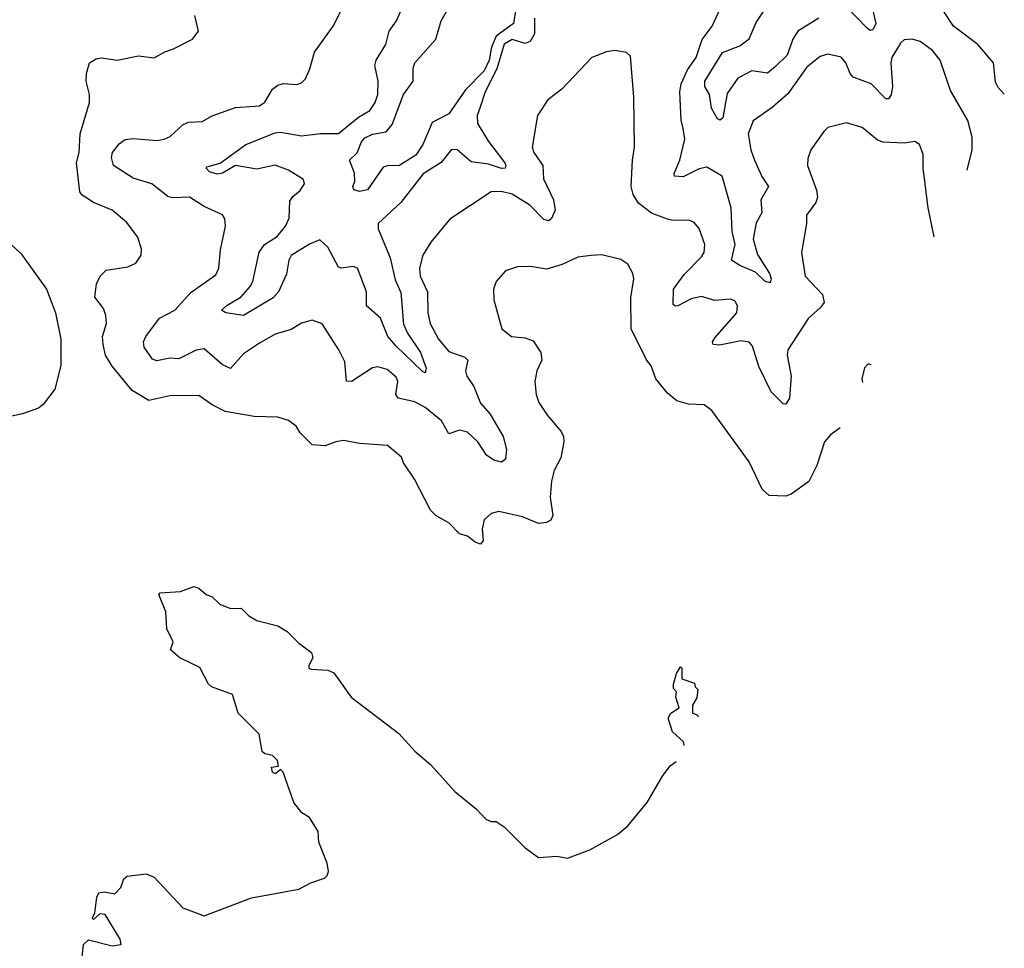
# Model space of a CAD drawing. Extents: x 2133489 to 2292442, y 756223 to 916462.
# Tile 47 of 256: x 2234654 to 2238395, y 786841 to 790369. Entities that reach past the tile are written whole.
import ezdxf

# ---------------------------------------------------------------- set-up
doc = ezdxf.new("R2010")
doc.units = 0

msp = doc.modelspace()

# ---------------------------------------------------------------- linework, layer by layer
at = {"layer": '0CON20XD'}
for points in [[(2236610, 790375), (2236610.3, 790315), (2236594.1, 790285.9), (2236575, 790279), (2236525, 790293.9), (2236495, 790275.8), (2236467.5, 790182.5), (2236422.1, 790095), (2236403, 790037), (2236392.2, 790005), (2236393.5, 789975), (2236435, 789906), (2236496.8, 789825), (2236501.5, 789815), (2236498, 789805), (2236485, 789803.2), (2236435, 789820.6), (2236369, 789829), (2236316.7, 789875), (2236295, 789876), (2236255, 789826.7), (2236186.7, 789783.3), (2236102.2, 789675), (2236015.6, 789595), (2236015.5, 789575), (2236061.7, 789465), (2236080.4, 789380.4), (2236102.1, 789332.1), (2236112.6, 789212.6), (2236128, 789178), (2236176.4, 789105), (2236198.2, 789045), (2236195, 789028), (2236185, 789032.5), (2236085, 789128.8), (2236053.4, 789165), (2236025, 789235.7), (2235972, 789282), (2235971.6, 789335), (2235937.2, 789425), (2235921.5, 789431.5), (2235875.3, 789425.3), (2235865, 789429.3), (2235824.6, 789505), (2235795, 789533.3), (2235755, 789516.6), (2235685, 789473.8), (2235676.2, 789455), (2235667.5, 789402.5), (2235638, 789335), (2235617.5, 789312.5), (2235505, 789245.9), (2235437.5, 789255), (2235421.5, 789265), (2235442.5, 789285), (2235493.9, 789315), (2235529.6, 789355), (2235539.7, 789375), (2235563.9, 789486.1), (2235584.1, 789515), (2235631.9, 789545), (2235664.4, 789585), (2235678.1, 789615), (2235680.8, 789679.2), (2235692, 789698), (2235719.7, 789720.3), (2235736.5, 789745), (2235732.1, 789762.1), (2235675, 789797), (2235625, 789816.2), (2235555, 789800.8), (2235474.3, 789815.7), (2235425, 789786.5), (2235405, 789782.2), (2235375, 789790.8), (2235362.9, 789805), (2235365, 789810), (2235416.4, 789823.6), (2235512.9, 789895), (2235625, 789938.8), (2235645, 789941.3), (2235725, 789928.4), (2235797, 789937), (2235865, 789937.2), (2235941.6, 789998.4), (2235985, 790024.5), (2236004.5, 790055), (2236014.5, 790085), (2236015.6, 790135), (2236003.3, 790195), (2236008.1, 790215), (2236045.5, 790275), (2236057.7, 790325), (2236085.5, 790365), (2236138.1, 790485)], [(2238394.9, 790085.8), (2238371.3, 790111.3), (2238361.6, 790131.6), (2238354.3, 790205), (2238294.3, 790275), (2238201.6, 790345), (2238123.4, 790465)], [(2238128.9, 789544.7), (2238105.8, 789654.2), (2238086.7, 789805), (2238087, 789857), (2238072.5, 789895), (2238055, 789906), (2238015, 789900), (2237933.4, 789903.4), (2237912.5, 789912.5), (2237855, 789960), (2237795, 789977.5), (2237725, 789959.2), (2237709.2, 789945), (2237660, 789875), (2237648.3, 789841.7), (2237647.1, 789815), (2237682, 789722), (2237685.4, 789695.4), (2237678.8, 789675), (2237643.7, 789626.3), (2237643.5, 789595), (2237624.2, 789485), (2237638.5, 789395), (2237704.5, 789325), (2237710, 789295), (2237695.8, 789274.2), (2237651.5, 789235), (2237572, 789115), (2237569.4, 789095), (2237584.6, 789015), (2237578.3, 788931.7), (2237565, 788908), (2237555, 788910), (2237508.8, 788955), (2237462, 789052), (2237438.3, 789128.3), (2237425, 789144.4), (2237395, 789149.7), (2237312.9, 789132.9), (2237288.8, 789135), (2237286.9, 789145), (2237295, 789160.6), (2237378.9, 789255), (2237381.7, 789281.7), (2237370.5, 789300.5), (2237355, 789307.5), (2237295, 789302.2), (2237245, 789317.3), (2237205, 789309.2), (2237155, 789281.8), (2237145, 789280.6), (2237137.4, 789287.4), (2237137.6, 789345), (2237179.1, 789400.9), (2237245, 789467.8), (2237254.6, 789485), (2237257.3, 789515), (2237235.4, 789575.4), (2237215, 789600), (2237195, 789607.1), (2237135, 789606.5), (2237115, 789611.8), (2237054.7, 789634.7), (2237005, 789672.5), (2236985.3, 789705), (2236977.8, 789735), (2236982.7, 789835), (2236990, 789885), (2236987.8, 790075), (2236975, 790230), (2236960, 790245), (2236915, 790252), (2236883, 790247), (2236827.5, 790225), (2236713.8, 790105), (2236661.2, 790065), (2236620.8, 790005), (2236601.4, 789885), (2236608.1, 789865), (2236641.6, 789815), (2236644.8, 789765), (2236682.8, 789685), (2236688.2, 789645), (2236675, 789614.2), (2236664.5, 789605.5), (2236645, 789610.4), (2236592.9, 789665), (2236525, 789706.6), (2236483.2, 789716.8), (2236445, 789715.5), (2236288.3, 789611.7), (2236216, 789524), (2236185.5, 789475), (2236172.9, 789425), (2236176.2, 789395), (2236203.4, 789335), (2236204.5, 789255.5), (2236213.6, 789215), (2236245.4, 789155), (2236285, 789109.1), (2236345, 789086.5), (2236356.9, 789075), (2236348.2, 789035), (2236352.9, 789015), (2236379.1, 788975), (2236405, 788912.1), (2236441, 788871), (2236491.1, 788785), (2236503.2, 788736.8), (2236500, 788700), (2236485, 788687.8), (2236455, 788695.3), (2236427.5, 788715), (2236394.6, 788765), (2236355, 788801.6), (2236325, 788810), (2236285, 788796.2), (2236257.3, 788845), (2236195, 788895.3), (2236155, 788917.8), (2236091.5, 788931.5), (2236083.8, 788945), (2236090.7, 788995), (2236085, 789010.6), (2236050.7, 789040.7), (2236015, 789050), (2235995, 789046.5), (2235915, 788994.5), (2235895.7, 788995.7), (2235889.7, 789069.7), (2235866.2, 789115), (2235803.2, 789213.2), (2235765, 789228.1), (2235724.4, 789215.6), (2235685, 789192), (2235625, 789174.3), (2235565, 789140), (2235505, 789100), (2235455, 789044.4), (2235425, 789058.5), (2235355, 789118.6), (2235325, 789113.1), (2235259.3, 789080.7), (2235225, 789083.8), (2235175, 789072.8), (2235158.8, 789078.8), (2235126.6, 789125), (2235124.7, 789145), (2235133.6, 789165), (2235185, 789235.5), (2235244.2, 789265.8), (2235305.9, 789334.1), (2235399.6, 789400.4), (2235410.8, 789425), (2235416.9, 789495), (2235435.6, 789585), (2235433, 789613), (2235425, 789628), (2235355, 789660), (2235298.8, 789695), (2235235, 789692.1), (2235217.5, 789697.5), (2235156.1, 789746.1), (2235085, 789767.4), (2235011.1, 789815), (2235002.8, 789845), (2235007.1, 789865), (2235031.9, 789898.1), (2235055, 789913.8), (2235085, 789917.3), (2235175, 789910.4), (2235203.3, 789915), (2235226, 789925), (2235275, 789970.8), (2235295, 789979.4), (2235347, 789983), (2235385, 790004.5), (2235474.1, 790035.9), (2235565, 790041.8), (2235585, 790055.6), (2235614.2, 790105.8), (2235635, 790120.8), (2235656.3, 790126.3), (2235707.3, 790122.7), (2235725, 790128.8), (2235740, 790145), (2235757, 790183), (2235774.6, 790245.4), (2235845, 790344), (2235885.5, 790424.5)], [(2237890.2, 790425), (2237906.2, 790355), (2237895, 790330.5), (2237885, 790327.8), (2237875, 790335.5), (2237785, 790427.9)], [(2237771.9, 788818.7), (2237735, 788792.5), (2237711.2, 788765), (2237683.1, 788675), (2237652.5, 788615), (2237585, 788566.9), (2237565, 788558.9), (2237501.8, 788561.8), (2237475.5, 788585.5), (2237425, 788688.8), (2237283.9, 788883.9), (2237255, 788906), (2237195, 788908.6), (2237150.7, 788920.7), (2237115, 788950), (2237071.2, 789005), (2237053.6, 789053.6), (2237035, 789077.5), (2236977.1, 789195), (2236976.1, 789313.9), (2236987.5, 789385), (2236984, 789405), (2236965, 789440), (2236938.3, 789458.3), (2236866.1, 789476.1), (2236825, 789473.8), (2236775, 789467.5), (2236715, 789439.4), (2236655, 789421.4), (2236595, 789432), (2236545, 789430), (2236500, 789415), (2236463.8, 789375), (2236454, 789345), (2236456, 789305), (2236486, 789195), (2236522.5, 789165), (2236575, 789160.8), (2236605, 789149.2), (2236634.5, 789105), (2236637.8, 789075), (2236619.2, 789035), (2236610.8, 788995), (2236616, 788945), (2236626.2, 788915), (2236658.8, 788865), (2236711.4, 788805), (2236720.6, 788785), (2236721.1, 788765), (2236710, 788705), (2236685, 788656.2), (2236674.6, 788615.4), (2236670, 788555), (2236680, 788485), (2236672.6, 788467.4), (2236655, 788458.5), (2236625, 788455.6), (2236565, 788480.9), (2236475, 788500.6), (2236445, 788492.9), (2236418.8, 788468.8), (2236411.5, 788435), (2236415, 788390), (2236405, 788376.2), (2236385, 788384), (2236355, 788407.5), (2236325.7, 788415.7), (2236286.4, 788456.4), (2236235.4, 788485.4), (2236215.4, 788505.4), (2236153.5, 788623.5), (2236112, 788685), (2236105, 788707.5), (2236051.7, 788751.7), (2235945, 788758.6), (2235885, 788770), (2235855, 788765.6), (2235815, 788750), (2235765, 788754.2), (2235719.7, 788799.7), (2235704, 788825), (2235675, 788846), (2235635, 788859.2), (2235545, 788861.1), (2235435, 788880.6), (2235385, 788905.5), (2235335, 788941.5), (2235225, 788940.4), (2235145, 788922.7), (2235081, 788961), (2235005, 789053.1), (2234980.5, 789095), (2234971.9, 789135), (2234968.6, 789165), (2234984.2, 789215), (2234982, 789245), (2234972.3, 789272.3), (2234940, 789315), (2234945.8, 789365), (2234960, 789395), (2234983, 789417), (2235065, 789430), (2235095, 789444.2), (2235115.5, 789474.5), (2235117, 789497), (2235102.7, 789542.7), (2235059.5, 789599.5), (2235005.4, 789645.4), (2234935, 789674.2), (2234892.1, 789702.1), (2234882.5, 789715), (2234869.6, 789825), (2234879.6, 789865), (2234884.5, 789935), (2234919.5, 790055), (2234919.1, 790085), (2234906.7, 790135), (2234907.5, 790165), (2234920, 790205), (2234945, 790220.8), (2234965, 790224.2), (2235025, 790215.8), (2235105, 790232), (2235165, 790224), (2235205, 790247.5), (2235238.8, 790258.8), (2235311.2, 790295), (2235333.8, 790325), (2235319.2, 790385)], [(2236539.2, 790410.8), (2236530.2, 790355), (2236463.9, 790306.1), (2236446.5, 790265), (2236438, 790215), (2236418.8, 790175), (2236347.4, 790102.6), (2236285, 790011.8), (2236221.6, 789978.4), (2236185.5, 789895), (2236159.4, 789855), (2236095, 789813.4), (2236055, 789815.8), (2236035, 789808.7), (2235975, 789722.5), (2235945, 789716.2), (2235923.1, 789723.1), (2235920, 789735), (2235927.3, 789755), (2235926.5, 789786.5), (2235907.5, 789835), (2235936.9, 789863.1), (2235952.6, 789905), (2235965, 789920.4), (2235995, 789934.7), (2236046.3, 789943.7), (2236068.8, 789971.2), (2236112.2, 790085), (2236149.5, 790135), (2236149.2, 790185), (2236154.8, 790205), (2236235.5, 790295), (2236255.6, 790365), (2236284.5, 790415)], [(2238253.3, 789797.7), (2238272.3, 789875), (2238272.4, 789922.4), (2238256.1, 789986.1), (2238190.5, 790100.5), (2238151.8, 790215), (2238122.1, 790252.1), (2238075, 790286.9), (2238045, 790295.6), (2238015, 790292.5), (2238000.2, 790279.8), (2237967.5, 790225), (2237963.2, 790205), (2237970.5, 790115), (2237965, 790084), (2237955, 790068.1), (2237945, 790068.9), (2237888.5, 790125), (2237820.5, 790150.5), (2237808.7, 790165), (2237793.1, 790205), (2237775, 790227.1), (2237725, 790238.6), (2237695, 790229.2), (2237645, 790189.4), (2237571.9, 790088.1), (2237512.7, 790035), (2237441.1, 789985), (2237421.7, 789935), (2237432.2, 789875), (2237446.2, 789835), (2237473.1, 789773.1), (2237498.8, 789735), (2237469.6, 789685), (2237473.2, 789635), (2237452.8, 789597.2), (2237441.2, 789535), (2237457.5, 789477.5), (2237503.1, 789405), (2237508.6, 789385), (2237505, 789370), (2237485, 789375.8), (2237450.1, 789410.1), (2237390, 789435), (2237358.6, 789455), (2237372.9, 789515), (2237361.4, 789565), (2237356.8, 789655), (2237322.8, 789775), (2237265, 789808.9), (2237235, 789802.7), (2237175, 789772.5), (2237142.5, 789775), (2237140.6, 789785), (2237162.2, 789835), (2237181.5, 789915), (2237175.4, 789955.4), (2237167.6, 789987.6), (2237161.6, 790095), (2237166.8, 790125), (2237190.8, 790179.2), (2237224.6, 790225), (2237246.7, 790293.3), (2237285.5, 790345), (2237315, 790410.8)], [(2237690.7, 790375), (2237610.9, 790325), (2237592.1, 790295), (2237569.8, 790235), (2237525, 790190.8), (2237495, 790166.6), (2237435.5, 790174.5), (2237383.1, 790146.9), (2237341.5, 790088.5), (2237325, 789996.7), (2237315, 789987.1), (2237305, 789993.1), (2237283, 790033), (2237274.5, 790084.5), (2237257.3, 790115), (2237257.2, 790135), (2237324.7, 790245), (2237389.7, 790270.3), (2237425, 790295.9), (2237451.9, 790358.1), (2237490.8, 790415)], [(2234623.5, 789513.5), (2234659.4, 789479.4), (2234755.5, 789345.5), (2234790.8, 789255), (2234810, 789155), (2234811.1, 789055), (2234787.8, 788965), (2234743.1, 788906.9), (2234725, 788893.3), (2234665, 788871.8), (2234565, 788850.6)], [(2237889.5, 789057.9), (2237878.3, 789061.7), (2237863.9, 789046.1), (2237853.3, 789005), (2237856.5, 788990.8)], [(2234888.8, 786785), (2234896.7, 786855), (2234915, 786873.3), (2235005, 786850), (2235040, 786855), (2235036.1, 786876.1), (2234979.3, 786969.3), (2234958.3, 786971.7), (2234935, 786950), (2234930, 786955), (2234940, 786975), (2234946.7, 787035), (2234955, 787052.5), (2234975, 787056.2), (2235015, 787047.5), (2235038.3, 787071.7), (2235050, 787105), (2235062.5, 787115), (2235135, 787123.8), (2235165, 787111.2), (2235274.6, 786994.6), (2235355, 786964), (2235535, 787033.3), (2235715, 787066.2), (2235759.7, 787090.3), (2235812.1, 787107.9), (2235822.7, 787117.3), (2235827.3, 787132.7), (2235822, 787165), (2235790.8, 787245), (2235788, 787285), (2235755, 787338), (2235726.1, 787356.1), (2235696.2, 787395), (2235655, 787510), (2235645, 787520), (2235626.4, 787503.6), (2235615, 787510), (2235611.2, 787528.8), (2235637.5, 787532.5), (2235633.3, 787555), (2235615, 787573.3), (2235585, 787580), (2235575, 787588.8), (2235564.4, 787655), (2235483.8, 787735), (2235462.5, 787805), (2235383.3, 787835), (2235371.2, 787845), (2235338.3, 787908.3), (2235262.5, 787945), (2235227.5, 787975), (2235236.7, 788005), (2235213.8, 788055), (2235209.3, 788119.3), (2235182.5, 788185), (2235188.3, 788191.7), (2235265, 788196.2), (2235316.1, 788216.1), (2235335, 788210), (2235362.5, 788185), (2235385, 788176), (2235415, 788148), (2235455, 788132), (2235495, 788134), (2235524.4, 788104.4), (2235555, 788086.7), (2235635, 788066.2), (2235670, 788045), (2235715, 788000), (2235763.3, 787965), (2235767.5, 787945), (2235752.5, 787915), (2235752.5, 787905), (2235761.7, 787901.7), (2235825, 787898.1), (2235847.9, 787887.9), (2235913.8, 787795), (2236095, 787657.1), (2236155, 787590), (2236215, 787540), (2236306.8, 787436.8), (2236389.4, 787369.4), (2236425, 787332), (2236445, 787323.3), (2236465, 787323.3), (2236495, 787302.2), (2236575, 787223.1), (2236625, 787186), (2236695, 787191.2), (2236735, 787184.2), (2236820, 787215), (2236925, 787273.8), (2236965, 787306.2), (2237038, 787395), (2237096, 787495), (2237125.8, 787534.2), (2237148.3, 787550.5)], [(2237178.6, 787612), (2237176.1, 787626.1), (2237133.9, 787663.9), (2237117.5, 787715), (2237127.5, 787735), (2237160, 787755), (2237147.5, 787795), (2237150, 787815), (2237138.3, 787828.3), (2237137.5, 787845), (2237150, 787885), (2237165, 787910), (2237170, 787905), (2237170, 787865), (2237218.3, 787848.3), (2237220, 787835), (2237230, 787825), (2237227, 787793), (2237210, 787765), (2237210, 787735), (2237228.3, 787728.3), (2237232.1, 787720.8)]]:
    msp.add_lwpolyline(points, dxfattribs=at)

doc.saveas('drawing.dxf')
